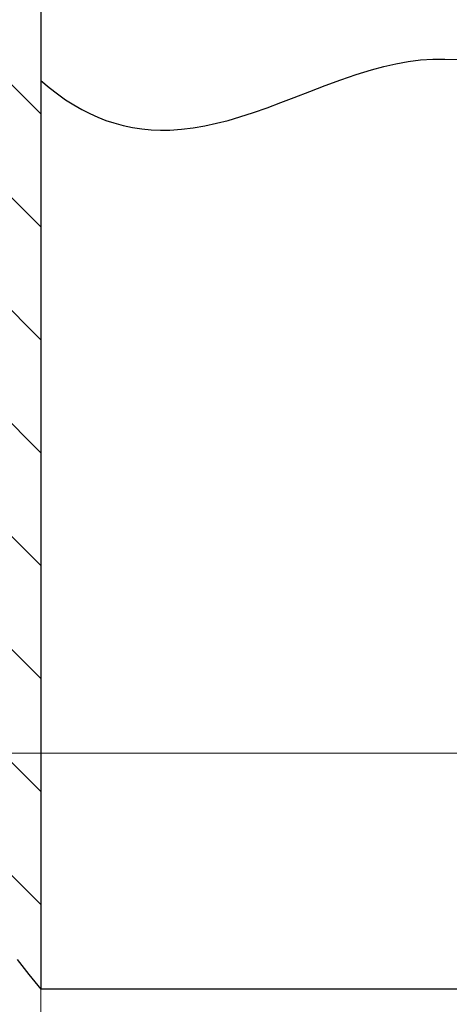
# Model space of a CAD drawing. Header units: millimetres. Extents: x 0 to 594, y 0 to 420.
# Tile 3 of 19: x 104 to 159, y 68 to 194. Entities that reach past the tile are written whole.
import ezdxf

# ---------------------------------------------------------------- set-up
doc = ezdxf.new("R2010")
doc.units = ezdxf.units.MM
doc.styles.add('SLDTEXTSTYLE1', font='TXT', dxfattribs={"width": 0.605})
doc.dimstyles.new('SLDDIMSTYLE2', dxfattribs={"dimtxt": 2.568319, "dimasz": 3.3, "dimexe": 0, "dimexo": 0.0625, "dimgap": 0.64208, "dimtad": 1, "dimdec": 0, "dimlfac": 5, "dimrnd": 1e-09, "dimzin": 12, "dimdsep": 46, "dimtxsty": 'SLDTEXTSTYLE1', "dimsah": 1, "dimcen": 0.09, "dimadec": 0, "dimazin": 3, "dimtfac": 1, "dimtdec": 1, "dimtofl": 0, "dimtmove": 0, "dimatfit": 3, "dimfxl": 1, "dimfrac": 2, "dimtolj": 1, "dimtzin": 12, "dimarcsym": 0})
doc.dimstyles.new('SLDDIMSTYLE4', dxfattribs={"dimtxt": 2.568319, "dimasz": 3.3, "dimexe": 0, "dimexo": 0.0625, "dimgap": 0.64208, "dimtad": 1, "dimdec": 1, "dimlfac": 5, "dimrnd": 1e-09, "dimzin": 12, "dimdsep": 46, "dimtxsty": 'SLDTEXTSTYLE1', "dimsah": 1, "dimcen": 0.09, "dimadec": 0, "dimazin": 3, "dimtfac": 1, "dimtdec": 1, "dimtmove": 0, "dimatfit": 0, "dimfxl": 1, "dimfrac": 2, "dimtolj": 1, "dimtzin": 12, "dimarcsym": 0})

# ---------------------------------------------------------------- blocks, each defined once
blk = doc.blocks.new('SW_BROKEN_VIEW_2')
at = {"color": 0, "linetype": 'Continuous'}
for p, q in [((35.39, 0), (35.39, -192.87)), ((35.39, -81.53), (9.17, -55.32)), ((35.39, -95.9), (13.44, -73.95)), ((78.96, -75.49), (80.51, -75.14)), ((80.51, -75.14), (82.06, -74.87)), ((82.06, -74.87), (83.61, -74.67)), ((83.61, -74.67), (85.17, -74.57)), ((85.17, -74.57), (86.73, -74.55)), ((86.73, -74.55), (88.29, -74.62)), ((75.44, -76.51), (77.41, -75.91)), ((77.41, -75.91), (78.96, -75.49)), ((35.39, -77.28), (36.44, -78.17)), ((71.51, -77.91), (73.48, -77.19)), ((73.48, -77.19), (75.44, -76.51)), ((36.44, -78.17), (37.49, -78.98)), ((67.58, -79.43), (69.55, -78.67)), ((69.55, -78.67), (71.51, -77.91)), ((37.49, -78.98), (38.53, -79.72)), ((38.53, -79.72), (39.57, -80.39)), ((64.13, -80.74), (65.86, -80.1)), ((65.86, -80.1), (67.58, -79.43)), ((39.57, -80.39), (40.61, -80.98)), ((40.61, -80.98), (41.62, -81.5)), ((60.66, -81.92), (62.4, -81.35)), ((62.4, -81.35), (64.13, -80.74)), ((41.62, -81.5), (42.64, -81.95)), ((42.64, -81.95), (43.64, -82.35)), ((43.64, -82.35), (44.65, -82.68)), ((57.71, -82.73), (59.19, -82.35)), ((59.19, -82.35), (60.66, -81.92)), ((44.65, -82.68), (45.85, -83.01)), ((45.85, -83.01), (47.04, -83.26)), ((47.04, -83.26), (48.22, -83.44)), ((48.22, -83.44), (49.41, -83.55)), ((49.41, -83.55), (50.59, -83.6)), ((50.59, -83.6), (51.76, -83.59)), ((51.76, -83.59), (53.26, -83.49)), ((53.26, -83.49), (54.74, -83.31)), ((54.74, -83.31), (56.23, -83.05)), ((56.23, -83.05), (57.71, -82.73)), ((35.39, -110.27), (14.88, -89.76)), ((35.39, -124.63), (15.09, -104.34)), ((35.39, -139), (14.95, -118.56)), ((35.39, -153.37), (15.1, -133.09)), ((35.39, -167.74), (16.39, -148.74)), ((35.39, -182.11), (20.82, -167.54)), ((32.37, -189.11), (33.84, -190.99)), ((33.84, -190.99), (35.39, -192.87)), ((163.72, -192.87), (35.39, -192.87))]:
    blk.add_line(p, q, dxfattribs=at)
blk = doc.blocks.new('_D_7')
at = {"color": 7, "linetype": 'Continuous', "lineweight": 0}
for p, q in [((217.91, 108.71), (217.91, 46.9)), ((106.95, 70.43), (106.95, 46.9)), ((153.52, 52.44), (152.94, 52.44)), ((152.94, 52.44), (152.94, 48.49)), ((161.85, 52.44), (162.44, 52.44)), ((162.44, 52.44), (162.44, 48.49)), ((217.91, 47.9), (106.95, 47.9)), ((152.94, 48.49), (153.52, 48.49)), ((162.44, 48.49), (161.85, 48.49))]:
    blk.add_line(p, q, dxfattribs=at)
for points in [[(106.95, 47.9), (110.25, 47.4), (110.25, 48.4)], [(217.91, 47.9), (214.61, 48.4), (214.61, 47.4)]]:
    blk.add_solid(points, dxfattribs=at)
at = {"color": 7, "linetype": 'Continuous', "lineweight": 0, "char_height": 2.646, "attachment_point": 1, "style": 'SLDTEXTSTYLE1'}
for s, insert in [('555', (153.57, 56.44, 0.02)), ('21,8', (154.26, 51.9, 0.02))]:
    blk.add_mtext(s, dxfattribs=dict(at, insert=insert))
blk = doc.blocks.new('_D_12')
at = {"color": 7, "linetype": 'Continuous', "lineweight": 0}
for p, q in [((163.82, 394.2), (41.95, 394.2)), ((42.95, 394.2), (42.95, 100.45)), ((38.42, 220.54), (38.42, 221.13)), ((38.42, 221.13), (42.36, 221.13)), ((42.36, 221.13), (42.36, 220.54)), ((38.42, 212.21), (38.42, 211.62)), ((42.36, 211.62), (42.36, 212.21)), ((38.42, 211.62), (42.36, 211.62)), ((209.65, 100.45), (41.95, 100.45))]:
    blk.add_line(p, q, dxfattribs=at)
for points in [[(42.95, 394.2), (42.45, 390.9), (43.45, 390.9)], [(42.95, 100.45), (43.45, 103.75), (42.45, 103.75)]]:
    blk.add_solid(points, dxfattribs=at)
at = {"color": 7, "linetype": 'Continuous', "lineweight": 0, "char_height": 2.646, "attachment_point": 1, "rotation": 90, "style": 'SLDTEXTSTYLE1'}
for s, insert in [('94,9', (38.95, 212.94, 0.07)), ('2412', (34.42, 211.28, 0.07))]:
    blk.add_mtext(s, dxfattribs=dict(at, insert=insert))
blk = doc.blocks.new('_D_13')
at = {"color": 7, "linetype": 'Continuous', "lineweight": 0}
for p, q in [((158.15, 224.29), (158.15, 206.99)), ((140.91, 212.52), (140.33, 212.52)), ((140.33, 212.52), (140.33, 208.58)), ((147.28, 212.52), (147.87, 212.52)), ((147.87, 212.52), (147.87, 208.58)), ((158.15, 207.99), (138.51, 207.99)), ((140.33, 208.58), (140.91, 208.58)), ((147.87, 208.58), (147.28, 208.58)), ((162.3, 207.99), (158.15, 207.99)), ((162.3, 207.99), (168.7, 207.99))]:
    blk.add_line(p, q, dxfattribs=at)
for points in [[(158.15, 207.99), (154.85, 208.49), (154.85, 207.49)], [(162.3, 207.99), (165.6, 207.49), (165.6, 208.49)]]:
    blk.add_solid(points, dxfattribs=at)
at = {"color": 7, "linetype": 'Continuous', "lineweight": 0, "char_height": 2.646, "attachment_point": 1, "style": 'SLDTEXTSTYLE1'}
for s, insert in [('20,8', (139.49, 216.52, 0.07)), ('0,8', (141.65, 211.99, 0.07))]:
    blk.add_mtext(s, dxfattribs=dict(at, insert=insert))

msp = doc.modelspace()

# ---------------------------------------------------------------- block references
at = {"color": 7, "linetype": 'Continuous'}
msp.add_blockref('SW_BROKEN_VIEW_2', (71.562, 263.291), dxfattribs=at)

# ---------------------------------------------------------------- dimensions: what is measured, and where the dimension line sits
at = {"color": 7, "linetype": 'Continuous', "lineweight": 0}
dim = msp.add_linear_dim(base=(42.948, 100.45), p1=(163.818, 394.199), p2=(209.648, 100.45), angle=90, text='2412', dimstyle='SLDDIMSTYLE2', dxfattribs=at)
dim.commit()
dim.dimension.update_dxf_attribs({"geometry": '_D_12', "text_midpoint": (42.948, 216.373), "dimtype": 160})
dim = msp.add_linear_dim(base=(158.147648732, 207.989199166), p1=(162.297648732, 165.091272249), p2=(158.147648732, 224.291272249), dimstyle='SLDDIMSTYLE4', dxfattribs=at)
dim.commit()
dim.dimension.update_dxf_attribs({"geometry": '_D_13', "text_midpoint": (144.098537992, 207.989199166), "dimtype": 160})
dim = msp.add_linear_dim(base=(106.948, 47.904), p1=(217.906, 108.708), p2=(106.948, 70.426), angle=0, dimstyle='SLDDIMSTYLE2', dxfattribs=at)
dim.commit()
dim.dimension.update_dxf_attribs({"geometry": '_D_7', "text_midpoint": (157.688, 47.904), "dimtype": 160})

doc.saveas('drawing.dxf')
